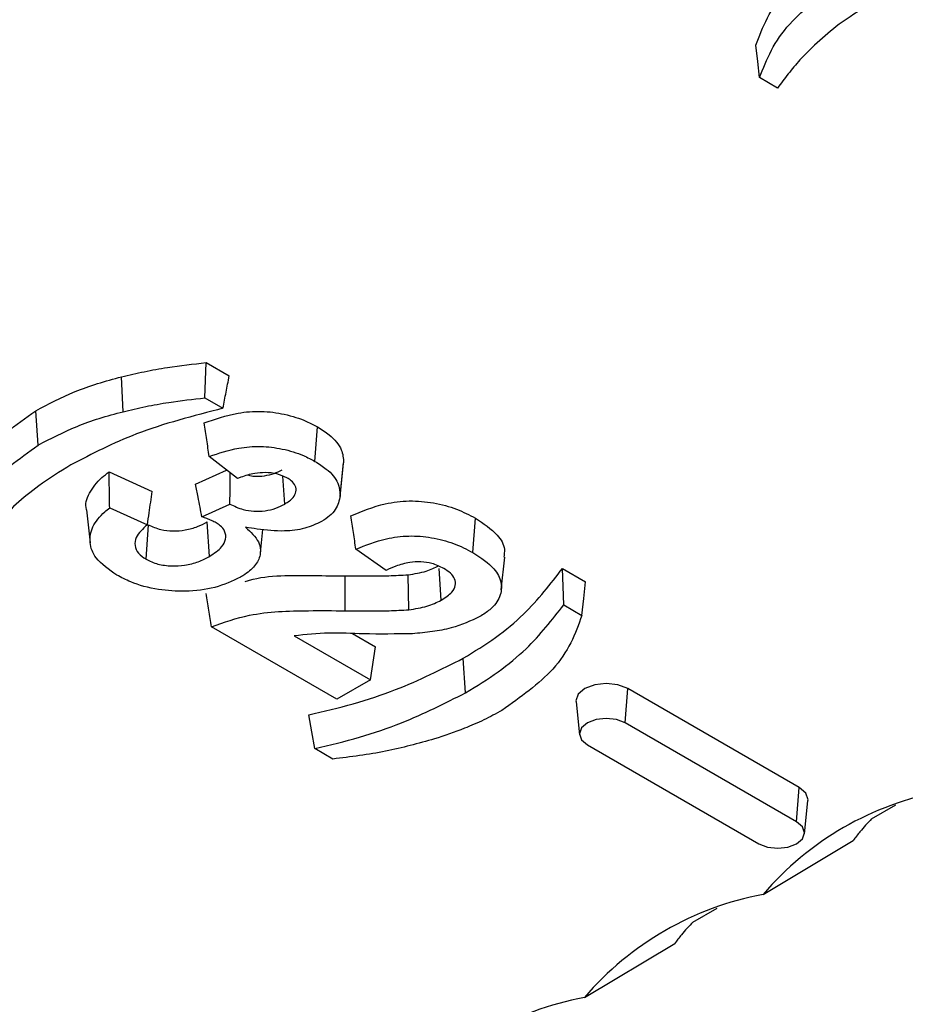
# Model space of a CAD drawing. Header units: inches. Extents: x 0.3 to 33.8, y 0.2 to 21.7.
# Tile 147 of 192: x 30.5891 to 30.6329, y 14.2295 to 14.2782. Entities that reach past the tile are written whole.
import ezdxf

# ---------------------------------------------------------------- set-up
doc = ezdxf.new("R2010")
doc.units = ezdxf.units.IN
doc.header["$MEASUREMENT"] = 0

msp = doc.modelspace()

# ---------------------------------------------------------------- linework, layer by layer
at = {"color": 7, "linetype": 'Continuous', "lineweight": 25}
for p, q in [((30.62657148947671, 14.27481881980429), (30.62567938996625, 14.27533381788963)), ((30.59822107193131, 14.25948344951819), (30.5982804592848, 14.26122510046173)), ((30.5982804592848, 14.26122510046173), (30.59942270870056, 14.26056569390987)), ((30.59416690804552, 14.25879735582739), (30.59409816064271, 14.26052333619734)), ((30.59822107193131, 14.25948344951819), (30.59911642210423, 14.25896657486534)), ((30.58997017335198, 14.25714282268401), (30.58984645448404, 14.2588473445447)), ((30.60367006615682, 14.2563377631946), (30.60379339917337, 14.25804254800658)), ((30.5998395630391, 14.2554842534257), (30.59843704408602, 14.25657967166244)), ((30.60491026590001, 14.25460695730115), (30.60508504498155, 14.25623511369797)), ((30.604913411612, 14.25463723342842), (30.60508834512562, 14.25626695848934)), ((30.59347745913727, 14.25581476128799), (30.59561521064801, 14.25485083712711)), ((30.59775891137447, 14.25520916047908), (30.59929353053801, 14.25591072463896)), ((30.60217153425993, 14.25422204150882), (30.60207179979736, 14.25560179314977)), ((30.59807393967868, 14.25359124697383), (30.59946007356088, 14.25422492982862)), ((30.59236648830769, 14.253940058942), (30.59254112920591, 14.25231291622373)), ((30.59350807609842, 14.25403970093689), (30.59537240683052, 14.25319906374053)), ((30.59845103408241, 14.25163470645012), (30.59832606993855, 14.2533385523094)), ((30.61149051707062, 14.25182314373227), (30.61161463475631, 14.25352744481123)), ((30.59530535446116, 14.25149528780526), (30.5954307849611, 14.25319888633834)), ((30.60096463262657, 14.25180622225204), (30.60108936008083, 14.25296677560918)), ((30.60718599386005, 14.25094403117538), (30.60569625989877, 14.25199073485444)), ((30.6128889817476, 14.24997300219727), (30.6130637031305, 14.25160046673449)), ((30.6099229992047, 14.24946516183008), (30.60980967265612, 14.25103778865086)), ((30.61592186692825, 14.25104093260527), (30.61706411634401, 14.25038152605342)), ((30.6051622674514, 14.24894510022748), (30.60516568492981, 14.25067917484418)), ((30.60831478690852, 14.24899520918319), (30.60827910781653, 14.25072725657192)), ((30.61598071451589, 14.24923102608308), (30.61687668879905, 14.24871379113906)), ((30.60475320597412, 14.24456852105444), (30.59854613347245, 14.24815178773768)), ((30.60263395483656, 14.24770425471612), (30.60640949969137, 14.24552467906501)), ((30.60552296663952, 14.24781239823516), (30.60665695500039, 14.24715776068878)), ((30.60640949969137, 14.24552467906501), (30.60665695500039, 14.24715776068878)), ((30.61112755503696, 14.24488540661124), (30.61100384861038, 14.24658993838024)), ((30.60640949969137, 14.24552467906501), (30.60475320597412, 14.24456852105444)), ((30.61902544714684, 14.24339129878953), (30.61914917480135, 14.2450958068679)), ((30.6276344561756, 14.24019735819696), (30.61914917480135, 14.2450958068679)), ((30.61659138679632, 14.24442993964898), (30.61676602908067, 14.24280310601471)), ((30.62751072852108, 14.23849285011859), (30.61902544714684, 14.24339129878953)), ((30.60455761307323, 14.24160420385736), (30.60366637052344, 14.24211870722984)), ((30.61715158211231, 14.24230953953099), (30.62563686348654, 14.23741109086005)), ((30.62751072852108, 14.23849285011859), (30.6276344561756, 14.24019735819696)), ((30.62789628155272, 14.23790465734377), (30.62807092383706, 14.23953149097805)), ((30.63121858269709, 14.23863673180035), (30.63241997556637, 14.23933028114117)), ((30.62584655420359, 14.23490232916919), (30.6303130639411, 14.23757638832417)), ((30.62237974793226, 14.23353418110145), (30.62358114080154, 14.23422773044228)), ((30.61700771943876, 14.22979977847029), (30.62147422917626, 14.23247383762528))]:
    msp.add_line(p, q, dxfattribs=at)
at = {"color": 7, "linetype": 'Continuous', "lineweight": 25, "flags": 128}
for points in [[(30.62567938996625, 14.27533381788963), (30.62558490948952, 14.27613347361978), (30.62549047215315, 14.27693310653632)], [(30.61598071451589, 14.24923102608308), (30.61595133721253, 14.25013595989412), (30.61592186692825, 14.25104093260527)], [(30.61687668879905, 14.24871379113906), (30.61697042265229, 14.24954764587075), (30.61706411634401, 14.25038152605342)], [(30.61914917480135, 14.2450958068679), (30.61866253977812, 14.24528351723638), (30.61808851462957, 14.24534943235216), (30.61751448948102, 14.24528351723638), (30.61702785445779, 14.2450958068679), (30.61670269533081, 14.24481487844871), (30.61658851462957, 14.24448350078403), (30.61659138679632, 14.24442993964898)], [(30.60366637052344, 14.24211870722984), (30.60351176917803, 14.24295307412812), (30.60335712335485, 14.24378746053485)], [(30.61902544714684, 14.24339129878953), (30.61859557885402, 14.24355711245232), (30.61808851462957, 14.24361533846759), (30.61758145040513, 14.24355711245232), (30.61715158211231, 14.24339129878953), (30.61686435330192, 14.24314314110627), (30.61676349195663, 14.24285041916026), (30.61686435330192, 14.24255769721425), (30.61715158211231, 14.24230953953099)], [(30.62807092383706, 14.23953149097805), (30.62807379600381, 14.23958505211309), (30.62795961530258, 14.23991642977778), (30.6276344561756, 14.24019735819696)], [(30.62563686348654, 14.23741109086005), (30.62606673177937, 14.23724527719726), (30.62657379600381, 14.23718705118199), (30.62708086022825, 14.23724527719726), (30.62751072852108, 14.23741109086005), (30.62779795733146, 14.23765924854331), (30.62789881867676, 14.23795197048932), (30.62779795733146, 14.23824469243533), (30.62751072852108, 14.23849285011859)]]:
    msp.add_lwpolyline(points, dxfattribs=at)
at = {"color": 7, "linetype": 'Continuous', "lineweight": 25}
for centre, radius, start, end in [((30.63751506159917, 14.22489645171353), 0.0153711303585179, 100.6080867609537, 139.386536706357), ((30.62867622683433, 14.21979390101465), 0.01537113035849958, 100.6080867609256, 139.3865367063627), ((30.6198373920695, 14.21469135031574), 0.0153711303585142, 100.6080867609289, 139.3865367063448)]:
    msp.add_arc(centre, radius, start, end, dxfattribs=at)
for points, knots in [([(30.62549047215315, 14.27693310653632), (30.62566187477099, 14.27738683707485), (30.62600482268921, 14.27829467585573), (30.62714591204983, 14.28002110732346), (30.62863691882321, 14.28109794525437), (30.62962121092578, 14.28180882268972)], [0, 0, 0, 0, 0.253488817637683, 0.5071886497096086, 1, 1, 1, 1]), ([(30.62567938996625, 14.27533381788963), (30.62585453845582, 14.27578718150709), (30.62620498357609, 14.27669429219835), (30.62734592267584, 14.27838030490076), (30.62879947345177, 14.27942486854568), (30.62974492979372, 14.28010430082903)], [0, 0, 0, 0, 0.2588522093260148, 0.5179233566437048, 1, 1, 1, 1]), ([(30.63136341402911, 14.27912633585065), (30.63081691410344, 14.27878525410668), (30.6298345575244, 14.27817214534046), (30.62862420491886, 14.27718337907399), (30.627989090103, 14.27653665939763), (30.62767032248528, 14.27621206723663)], [0, 0, 0, 0, 0.3844399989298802, 0.6910470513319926, 0.9999999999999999, 0.9999999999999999, 0.9999999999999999, 0.9999999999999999]), ([(30.62767032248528, 14.27621206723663), (30.62747526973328, 14.27598333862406), (30.62708467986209, 14.27552531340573), (30.62674269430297, 14.2750545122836), (30.62657148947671, 14.27481881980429)], [0, 0, 0, 0, 0.4993799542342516, 1, 1, 1, 1]), ([(30.59409816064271, 14.26052333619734), (30.59447004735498, 14.26061098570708), (30.5952140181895, 14.26078633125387), (30.59660518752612, 14.26103745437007), (30.59764020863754, 14.26115338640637), (30.5982804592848, 14.26122510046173)], [0, 0, 0, 0, 0.2759974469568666, 0.5521414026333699, 1, 1, 1, 1]), ([(30.59911642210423, 14.25896657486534), (30.5991674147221, 14.25923313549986), (30.59926939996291, 14.25976625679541), (30.59937160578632, 14.26029921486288), (30.59942270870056, 14.26056569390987)], [0, 0, 0, 0, 0.4999999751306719, 1, 1, 1, 1]), ([(30.58984645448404, 14.2588473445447), (30.59047582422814, 14.25917689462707), (30.59142944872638, 14.25967623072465), (30.59290171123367, 14.26020243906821), (30.59369801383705, 14.26041601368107), (30.59409816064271, 14.26052333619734)], [0, 0, 0, 0, 0.4912553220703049, 0.7443527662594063, 0.9999999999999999, 0.9999999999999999, 0.9999999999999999, 0.9999999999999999]), ([(30.59416690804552, 14.25879735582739), (30.59453882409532, 14.25888497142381), (30.59528285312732, 14.25906024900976), (30.59663264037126, 14.25930311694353), (30.59762412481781, 14.25941567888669), (30.59822107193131, 14.25948344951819)], [0, 0, 0, 0, 0.2845467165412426, 0.5692441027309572, 1, 1, 1, 1]), ([(30.5857157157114, 14.2539716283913), (30.58588711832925, 14.25442535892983), (30.58623006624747, 14.25533319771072), (30.58737115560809, 14.25705962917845), (30.58886216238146, 14.25813646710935), (30.58984645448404, 14.2588473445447)], [0, 0, 0, 0, 0.2534888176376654, 0.5071886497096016, 1, 1, 1, 1]), ([(30.58997017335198, 14.25714282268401), (30.5905914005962, 14.25746815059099), (30.5915326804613, 14.25796108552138), (30.59298589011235, 14.25848058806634), (30.59377192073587, 14.25869141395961), (30.59416690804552, 14.25879735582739)], [0, 0, 0, 0, 0.4912594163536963, 0.744353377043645, 1, 1, 1, 1]), ([(30.59911642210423, 14.25896657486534), (30.59838382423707, 14.25877671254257), (30.59691803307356, 14.25839683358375), (30.59427118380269, 14.25756122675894), (30.59263000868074, 14.25670692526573), (30.59158865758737, 14.25616485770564)], [0, 0, 0, 0, 0.2674999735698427, 0.5352173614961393, 1, 1, 1, 1]), ([(30.59818527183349, 14.25823945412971), (30.59872343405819, 14.25843013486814), (30.59959579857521, 14.25873922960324), (30.60101799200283, 14.2588521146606), (30.60219962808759, 14.25869216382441), (30.60313391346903, 14.25839741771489), (30.60361770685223, 14.25813708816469), (30.60379339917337, 14.25804254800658)], [0, 0, 0, 0, 0.3031511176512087, 0.4914099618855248, 0.6794278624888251, 0.8835824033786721, 1, 1, 1, 1]), ([(30.59843704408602, 14.25657967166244), (30.59839504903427, 14.25685632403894), (30.59831105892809, 14.25740962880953), (30.59822720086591, 14.25796284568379), (30.59818527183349, 14.25823945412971)], [0, 0, 0, 0, 0.4999999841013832, 1, 1, 1, 1]), ([(30.60379339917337, 14.25804254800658), (30.6039953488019, 14.25791481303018), (30.60451188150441, 14.25758810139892), (30.60503564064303, 14.25697485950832), (30.60507208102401, 14.25648541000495), (30.60508834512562, 14.25626695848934)], [0, 0, 0, 0, 0.2622320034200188, 0.6707187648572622, 0.9999999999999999, 0.9999999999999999, 0.9999999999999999, 0.9999999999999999]), ([(30.58590463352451, 14.25237233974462), (30.58607978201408, 14.25282570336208), (30.58643022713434, 14.25373281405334), (30.5875711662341, 14.25541882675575), (30.58902471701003, 14.25646339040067), (30.58997017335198, 14.25714282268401)], [0, 0, 0, 0, 0.2588522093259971, 0.5179233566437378, 0.9999999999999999, 0.9999999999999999, 0.9999999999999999, 0.9999999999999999]), ([(30.59843704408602, 14.25657967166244), (30.5989067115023, 14.25673990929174), (30.59969296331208, 14.25700815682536), (30.60098056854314, 14.25711632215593), (30.60209585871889, 14.25697134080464), (30.60300705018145, 14.25669299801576), (30.60348469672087, 14.25643708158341), (30.60367006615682, 14.2563377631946)], [0, 0, 0, 0, 0.2816635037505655, 0.4715218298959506, 0.6612041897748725, 0.8685170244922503, 1, 1, 1, 1]), ([(30.60367006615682, 14.2563377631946), (30.60386319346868, 14.256215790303), (30.60435919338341, 14.25590253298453), (30.60486368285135, 14.25531542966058), (30.60489810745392, 14.25484595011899), (30.604913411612, 14.25463723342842)], [0, 0, 0, 0, 0.2615407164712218, 0.6717028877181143, 1, 1, 1, 1]), ([(30.59158865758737, 14.25616485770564), (30.59104215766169, 14.25582377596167), (30.59005980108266, 14.25521066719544), (30.58884944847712, 14.25422190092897), (30.58821433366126, 14.25357518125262), (30.58789556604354, 14.25325058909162)], [0, 0, 0, 0, 0.3844399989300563, 0.6910470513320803, 1, 1, 1, 1]), ([(30.59237001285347, 14.2539405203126), (30.59236838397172, 14.25394460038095), (30.59226176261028, 14.25421166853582), (30.59248053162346, 14.25478817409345), (30.59293161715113, 14.25540586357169), (30.59335595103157, 14.25572373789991), (30.59347745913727, 14.25581476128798)], [0, 0, 0, 0, 0.006209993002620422, 0.4064861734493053, 0.8300471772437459, 1, 1, 1, 1]), ([(30.59350807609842, 14.25403970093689), (30.59350290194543, 14.25433556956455), (30.59349255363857, 14.25492730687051), (30.59348249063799, 14.25551894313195), (30.59347745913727, 14.25581476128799)], [0, 0, 0, 0, 0.4999999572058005, 1, 1, 1, 1]), ([(30.59946007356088, 14.25422492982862), (30.5994614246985, 14.25441363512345), (30.59946420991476, 14.25480262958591), (30.59946839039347, 14.25531804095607), (30.59947124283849, 14.25564475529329), (30.59947234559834, 14.25577106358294)], [0, 0, 0, 0, 0.3662551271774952, 0.7549932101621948, 1, 1, 1, 1]), ([(30.60228300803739, 14.2555194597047), (30.60212484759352, 14.25559321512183), (30.60181303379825, 14.25573862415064), (30.60122959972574, 14.25579678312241), (30.60060431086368, 14.25574699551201), (30.60015206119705, 14.25561429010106), (30.59989218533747, 14.25550615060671), (30.5998395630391, 14.2554842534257)], [0, 0, 0, 0, 0.2249051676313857, 0.4434012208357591, 0.6401604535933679, 0.927136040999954, 1, 1, 1, 1]), ([(30.60037438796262, 14.25565266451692), (30.60047314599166, 14.25563353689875), (30.60072972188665, 14.25558384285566), (30.60118025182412, 14.25561598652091), (30.60166098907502, 14.25572520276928), (30.60191876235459, 14.25585947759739), (30.60204829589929, 14.25592695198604)], [0, 0, 0, 0, 0.1685834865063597, 0.4379842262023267, 0.7175816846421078, 1, 1, 1, 1]), ([(30.59807393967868, 14.25359124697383), (30.59804265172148, 14.25375375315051), (30.59798007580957, 14.25407876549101), (30.59787508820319, 14.25461808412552), (30.59780106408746, 14.2549946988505), (30.59775891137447, 14.25520916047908)], [0, 0, 0, 0, 0.3009702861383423, 0.6019405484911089, 1, 1, 1, 1]), ([(30.60217153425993, 14.25422204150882), (30.60232898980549, 14.25432681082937), (30.60259867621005, 14.25450625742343), (30.60275542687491, 14.25483491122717), (30.60272246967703, 14.25512746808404), (30.60253341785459, 14.25536090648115), (30.60235421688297, 14.25547437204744), (30.60228300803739, 14.2555194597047)], [0, 0, 0, 0, 0.2819487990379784, 0.4829157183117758, 0.6843766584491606, 0.8745811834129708, 1, 1, 1, 1]), ([(30.59537240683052, 14.25319906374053), (30.59540144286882, 14.25339713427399), (30.59545632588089, 14.25377152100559), (30.59553733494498, 14.25432207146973), (30.59558925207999, 14.25467458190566), (30.59561521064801, 14.25485083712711)], [0, 0, 0, 0, 0.3596685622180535, 0.6798342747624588, 1, 1, 1, 1]), ([(30.59946007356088, 14.25422492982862), (30.59966833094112, 14.25412400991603), (30.60001855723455, 14.2539542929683), (30.60064682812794, 14.25385362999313), (30.60121039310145, 14.2538791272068), (30.60174524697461, 14.25400163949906), (30.60202986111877, 14.25414879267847), (30.60217153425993, 14.25422204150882)], [0, 0, 0, 0, 0.2647545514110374, 0.4452375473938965, 0.6258395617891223, 0.8137531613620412, 0.9999999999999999, 0.9999999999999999, 0.9999999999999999, 0.9999999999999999]), ([(30.604913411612, 14.25463723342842), (30.60486496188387, 14.25440224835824), (30.60479262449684, 14.25405140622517), (30.60440884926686, 14.2536289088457), (30.60413533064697, 14.25345285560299), (30.6039956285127, 14.25336293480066)], [0, 0, 0, 0, 0.4980661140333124, 0.7436326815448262, 1, 1, 1, 1]), ([(30.60544728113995, 14.25363963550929), (30.60598959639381, 14.25386794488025), (30.60686193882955, 14.25423519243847), (30.60833666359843, 14.25442321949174), (30.60956913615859, 14.25430957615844), (30.61069861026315, 14.25400390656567), (30.61131277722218, 14.25368445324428), (30.61161463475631, 14.25352744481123)], [0, 0, 0, 0, 0.2891442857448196, 0.4651036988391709, 0.6413562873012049, 0.823729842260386, 0.9999999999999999, 0.9999999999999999, 0.9999999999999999, 0.9999999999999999]), ([(30.59386470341, 14.25070780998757), (30.5934736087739, 14.25097833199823), (30.59279064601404, 14.25145074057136), (30.59246892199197, 14.25232072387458), (30.59261125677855, 14.25311813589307), (30.5930601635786, 14.25368898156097), (30.59342521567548, 14.25397482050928), (30.59350807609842, 14.25403970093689)], [0, 0, 0, 0, 0.2845023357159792, 0.4968222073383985, 0.708685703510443, 0.9338767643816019, 1, 1, 1, 1]), ([(30.5954307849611, 14.25319888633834), (30.5956217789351, 14.25310977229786), (30.59597848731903, 14.25294333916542), (30.59664354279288, 14.25288053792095), (30.59727881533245, 14.25292782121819), (30.59785677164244, 14.25309123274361), (30.5981744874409, 14.25325866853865), (30.59832606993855, 14.2533385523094)], [0, 0, 0, 0, 0.2234630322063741, 0.417348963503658, 0.6028715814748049, 0.8105296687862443, 1, 1, 1, 1]), ([(30.59878166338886, 14.25329119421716), (30.59870741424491, 14.25333136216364), (30.59856326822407, 14.25340934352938), (30.5983210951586, 14.25350588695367), (30.59815647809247, 14.25356274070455), (30.59807393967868, 14.25359124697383)], [0, 0, 0, 0, 0.3462557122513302, 0.6722149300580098, 1, 1, 1, 1]), ([(30.59845103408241, 14.25163470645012), (30.59867693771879, 14.25178377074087), (30.59905614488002, 14.25203399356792), (30.59927794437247, 14.25248782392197), (30.59924745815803, 14.25285915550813), (30.59902963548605, 14.25312826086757), (30.59884965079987, 14.25324652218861), (30.59878166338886, 14.25329119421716)], [0, 0, 0, 0, 0.3160502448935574, 0.5305293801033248, 0.7457064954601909, 0.90394317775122, 1, 1, 1, 1]), ([(30.6039956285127, 14.25336293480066), (30.60373010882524, 14.25323710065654), (30.60319710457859, 14.25298450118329), (30.60204621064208, 14.25284533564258), (30.60105487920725, 14.25294330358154), (30.60042766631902, 14.25304446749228), (30.60023652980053, 14.25307529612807)], [0, 0, 0, 0, 0.2545786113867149, 0.5110411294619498, 0.8509949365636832, 1, 1, 1, 1]), ([(30.60569625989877, 14.25199073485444), (30.60565471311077, 14.252265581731), (30.60557161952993, 14.2528152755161), (30.60548872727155, 14.25336484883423), (30.60544728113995, 14.25363963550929)], [0, 0, 0, 0, 0.49999997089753, 1, 1, 1, 1]), ([(30.61161463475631, 14.25352744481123), (30.61200853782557, 14.25326391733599), (30.61268129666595, 14.25281383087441), (30.61309814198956, 14.25210305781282), (30.61303245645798, 14.25172991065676), (30.61300995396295, 14.25160207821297)], [0, 0, 0, 0, 0.4815032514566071, 0.8223738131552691, 0.9999999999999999, 0.9999999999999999, 0.9999999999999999, 0.9999999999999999]), ([(30.59537240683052, 14.25319906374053), (30.59514713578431, 14.25299503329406), (30.59479673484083, 14.25267767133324), (30.59472714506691, 14.25216790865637), (30.59488582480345, 14.25178263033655), (30.59517020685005, 14.25158785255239), (30.59530535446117, 14.25149528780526)], [0, 0, 0, 0, 0.3820513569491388, 0.5942670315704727, 0.8071824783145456, 0.9999999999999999, 0.9999999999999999, 0.9999999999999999, 0.9999999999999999]), ([(30.60023652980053, 14.25307529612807), (30.60048807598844, 14.25284147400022), (30.60091582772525, 14.25244386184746), (30.60101535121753, 14.25177794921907), (30.60077988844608, 14.25121373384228), (30.60035700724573, 14.25083364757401), (30.60005425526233, 14.25065011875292), (30.59998092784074, 14.2506056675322)], [0, 0, 0, 0, 0.2998936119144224, 0.5099660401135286, 0.7195881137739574, 0.9320834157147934, 1, 1, 1, 1]), ([(30.60569625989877, 14.25199073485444), (30.6061789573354, 14.25218679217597), (30.60697254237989, 14.25250912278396), (30.60831013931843, 14.252684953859), (30.60946838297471, 14.25258598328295), (30.61057135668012, 14.25229898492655), (30.61117977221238, 14.25198401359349), (30.61149051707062, 14.25182314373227)], [0, 0, 0, 0, 0.2717156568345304, 0.4467176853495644, 0.6220911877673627, 0.8069851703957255, 1, 1, 1, 1]), ([(30.61149051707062, 14.25182314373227), (30.61187883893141, 14.25156829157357), (30.61253833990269, 14.25113546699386), (30.61293837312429, 14.25034493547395), (30.6128800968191, 14.24963219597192), (30.61244934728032, 14.24905046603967), (30.61200668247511, 14.24876675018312), (30.61183611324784, 14.24865742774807)], [0, 0, 0, 0, 0.2830854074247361, 0.480774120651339, 0.6783583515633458, 0.8760638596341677, 0.9999999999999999, 0.9999999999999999, 0.9999999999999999, 0.9999999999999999]), ([(30.59530535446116, 14.25149528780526), (30.59549331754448, 14.25140554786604), (30.59586360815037, 14.25122875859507), (30.59656043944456, 14.25114613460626), (30.59725690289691, 14.25118470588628), (30.59791114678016, 14.25135263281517), (30.59827286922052, 14.25154162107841), (30.59845103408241, 14.25163470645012)], [0, 0, 0, 0, 0.2050951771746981, 0.4040411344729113, 0.5857890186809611, 0.7959821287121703, 1, 1, 1, 1]), ([(30.61004909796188, 14.25103618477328), (30.60985916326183, 14.25112959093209), (30.60952740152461, 14.25129274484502), (30.60891390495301, 14.25137789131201), (30.60828727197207, 14.25134371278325), (30.60770232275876, 14.25117771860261), (30.60734479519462, 14.25101590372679), (30.60718599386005, 14.25094403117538)], [0, 0, 0, 0, 0.2303493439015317, 0.4023545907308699, 0.5742820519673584, 0.8109108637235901, 1, 1, 1, 1]), ([(30.60827910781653, 14.25072725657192), (30.60843232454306, 14.25074948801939), (30.60873918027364, 14.25079401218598), (30.60927784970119, 14.25091858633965), (30.60960028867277, 14.2510739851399), (30.60980012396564, 14.25117029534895)], [0, 0, 0, 0, 0.2749384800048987, 0.5506347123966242, 0.9999999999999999, 0.9999999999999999, 0.9999999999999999, 0.9999999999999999]), ([(30.6099229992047, 14.24946516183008), (30.6101188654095, 14.24959282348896), (30.61044315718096, 14.24980419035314), (30.61064532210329, 14.25018606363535), (30.61061646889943, 14.25051698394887), (30.61039860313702, 14.25081147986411), (30.61016361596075, 14.25096255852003), (30.61004909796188, 14.25103618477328)], [0, 0, 0, 0, 0.2845587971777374, 0.4711383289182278, 0.6584573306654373, 0.8335535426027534, 1, 1, 1, 1]), ([(30.61100384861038, 14.24658993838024), (30.61155588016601, 14.24692786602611), (30.6126606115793, 14.24760413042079), (30.61440532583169, 14.24907187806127), (30.61532744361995, 14.25026914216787), (30.61592186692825, 14.25104093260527)], [0, 0, 0, 0, 0.2619609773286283, 0.5242390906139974, 1, 1, 1, 1]), ([(30.59998092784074, 14.2506056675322), (30.59957653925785, 14.25041347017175), (30.59878418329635, 14.25003688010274), (30.59729988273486, 14.24987556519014), (30.59584632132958, 14.2499607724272), (30.59468073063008, 14.25027757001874), (30.59408541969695, 14.25059144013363), (30.59386470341, 14.25070780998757)], [0, 0, 0, 0, 0.2280581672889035, 0.4468554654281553, 0.6444066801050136, 0.8681609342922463, 0.9999999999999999, 0.9999999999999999, 0.9999999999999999, 0.9999999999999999]), ([(30.60021750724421, 14.25039269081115), (30.60028907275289, 14.25041547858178), (30.60129940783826, 14.25073718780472), (30.60308250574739, 14.25067845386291), (30.60465445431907, 14.250678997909), (30.60516568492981, 14.25067917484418)], [0, 0, 0, 0, 0.04892395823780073, 0.6906901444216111, 1, 1, 1, 1]), ([(30.60516568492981, 14.25067917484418), (30.60556707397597, 14.25067582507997), (30.60628650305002, 14.25066982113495), (30.60732685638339, 14.25066765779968), (30.60796126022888, 14.25070736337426), (30.60827910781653, 14.25072725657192)], [0, 0, 0, 0, 0.3864093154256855, 0.6925801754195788, 1, 1, 1, 1]), ([(30.59854613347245, 14.24815178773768), (30.59850178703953, 14.24842575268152), (30.5984130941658, 14.24897368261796), (30.59832467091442, 14.24952148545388), (30.5982804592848, 14.24979538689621)], [0, 0, 0, 0, 0.4999999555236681, 1, 1, 1, 1]), ([(30.60831478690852, 14.24899520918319), (30.60846800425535, 14.2490174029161), (30.60877481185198, 14.24906184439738), (30.60934636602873, 14.24919018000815), (30.60969628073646, 14.24935704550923), (30.6099229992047, 14.24946516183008)], [0, 0, 0, 0, 0.2599282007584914, 0.5204890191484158, 1, 1, 1, 1]), ([(30.59854613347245, 14.24815178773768), (30.5991576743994, 14.24836814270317), (30.60061563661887, 14.24888395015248), (30.60298075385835, 14.24895760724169), (30.60455967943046, 14.2489485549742), (30.6051622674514, 14.24894510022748)], [0, 0, 0, 0, 0.3088018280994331, 0.7362081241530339, 0.9999999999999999, 0.9999999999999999, 0.9999999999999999, 0.9999999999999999]), ([(30.6051622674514, 14.24894510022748), (30.60556365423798, 14.2489417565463), (30.60628959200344, 14.24893570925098), (30.60734309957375, 14.24893347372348), (30.60799043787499, 14.24897460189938), (30.60831478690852, 14.24899520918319)], [0, 0, 0, 0, 0.3815989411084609, 0.6901499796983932, 1, 1, 1, 1]), ([(30.61112755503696, 14.24488540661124), (30.61167959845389, 14.24522328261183), (30.61278434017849, 14.24589943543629), (30.6144986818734, 14.24733421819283), (30.61540548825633, 14.24849481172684), (30.61598071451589, 14.24923102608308)], [0, 0, 0, 0, 0.2675193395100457, 0.535356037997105, 1, 1, 1, 1]), ([(30.61183611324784, 14.24865742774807), (30.61138284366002, 14.24844467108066), (30.61067322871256, 14.24811159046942), (30.60947666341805, 14.24789694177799), (30.60882483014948, 14.24783714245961), (30.6084951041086, 14.24780689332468)], [0, 0, 0, 0, 0.4663153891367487, 0.7300387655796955, 1, 1, 1, 1]), ([(30.61687668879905, 14.24871379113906), (30.61671536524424, 14.24825856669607), (30.61639257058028, 14.24734770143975), (30.61528222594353, 14.24568162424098), (30.61384531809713, 14.24466340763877), (30.61292119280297, 14.24400855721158)], [0, 0, 0, 0, 0.2628299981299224, 0.5259003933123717, 1, 1, 1, 1]), ([(30.6084951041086, 14.24780689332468), (30.60768751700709, 14.24779307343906), (30.60630914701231, 14.2477694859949), (30.60434662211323, 14.24788288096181), (30.60320786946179, 14.24776411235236), (30.60263395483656, 14.24770425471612)], [0, 0, 0, 0, 0.4123866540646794, 0.7038514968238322, 0.9999999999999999, 0.9999999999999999, 0.9999999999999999, 0.9999999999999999]), ([(30.60335712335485, 14.24378746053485), (30.60410070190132, 14.24396347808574), (30.60558956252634, 14.24431591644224), (30.6082353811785, 14.24519459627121), (30.60992370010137, 14.24604553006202), (30.61100384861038, 14.24658993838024)], [0, 0, 0, 0, 0.2643808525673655, 0.5293673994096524, 1, 1, 1, 1]), ([(30.60366637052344, 14.24211870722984), (30.60440836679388, 14.24229734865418), (30.60589379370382, 14.24265497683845), (30.60846222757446, 14.24353645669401), (30.61009820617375, 14.24436444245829), (30.61112755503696, 14.24488540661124)], [0, 0, 0, 0, 0.270120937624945, 0.5407640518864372, 1, 1, 1, 1]), ([(30.61292119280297, 14.24400855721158), (30.61262854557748, 14.24384946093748), (30.61204313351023, 14.24353120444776), (30.61092952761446, 14.24305267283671), (30.61008019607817, 14.24276628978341), (30.6095781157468, 14.24259699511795)], [0, 0, 0, 0, 0.2901196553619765, 0.5803559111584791, 1, 1, 1, 1]), ([(30.6095781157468, 14.24259699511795), (30.60878576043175, 14.24237628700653), (30.60718130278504, 14.24192937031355), (30.60543932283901, 14.24171347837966), (30.60455761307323, 14.24160420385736)], [0, 0, 0, 0, 0.4938462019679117, 1, 1, 1, 1]), ([(30.6312183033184, 14.23863642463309), (30.6310228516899, 14.23843228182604), (30.63070625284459, 14.23810160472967), (30.63042187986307, 14.23772174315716), (30.6303130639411, 14.23757638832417)], [0, 0, 0, 0, 0.6173478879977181, 1, 1, 1, 1]), ([(30.62237946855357, 14.2335338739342), (30.62218401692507, 14.23332973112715), (30.62186741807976, 14.23299905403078), (30.62158304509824, 14.23261919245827), (30.62147422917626, 14.23247383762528)], [0, 0, 0, 0, 0.6173478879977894, 1, 1, 1, 1])]:
    msp.add_open_spline(points, degree=3, knots=knots, dxfattribs=at)

doc.saveas('drawing.dxf')
